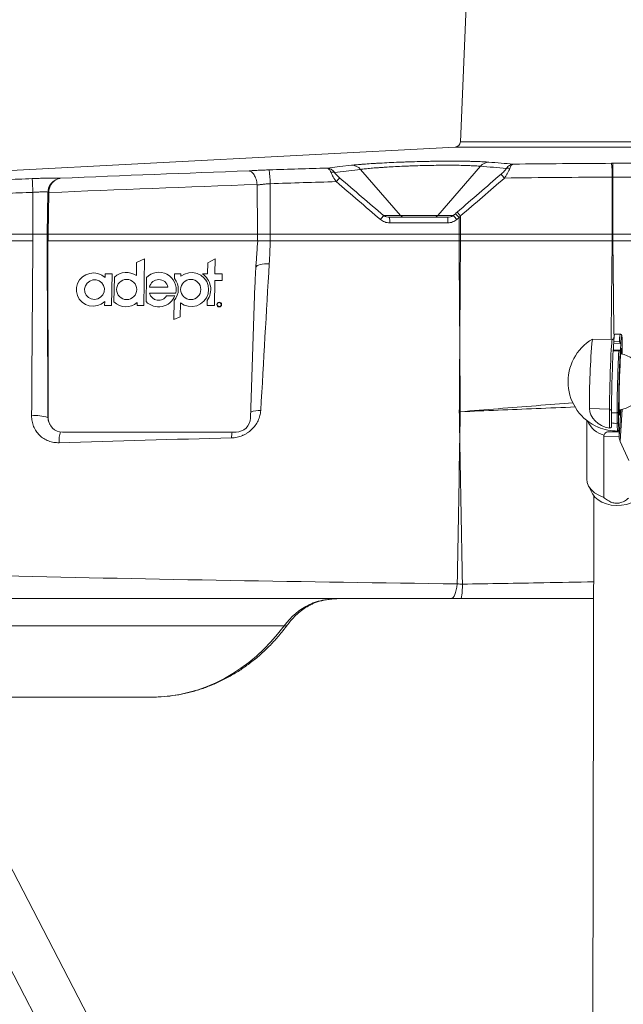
# Model space of a CAD drawing. Header units: millimetres. Extents: x 127 to 4201, y 49 to 2729.
# Tile 13 of 44: x 548 to 762, y 1923 to 2273. Entities that reach past the tile are written whole.
import ezdxf

# ---------------------------------------------------------------- set-up
doc = ezdxf.new("R2010")
doc.units = ezdxf.units.MM
doc.header["$LTSCALE"] = 10

msp = doc.modelspace()

# ---------------------------------------------------------------- linework, layer by layer
at = {"color": 7, "linetype": 'Continuous', "lineweight": 15}
for p, q in [((709.260241, 2343.928171), (704.269097, 2229.612252)), ((702.375673, 2227.702236), (485.598192, 2216.341412)), ((711.411834, 2220.918572), (696.225673, 2203.383101)), ((668.864385, 2219.805619), (659.595848, 2218.739962)), ((668.864385, 2219.805619), (683.086709, 2203.383101)), ((758.135208, 2217.047227), (758.148175, 2196.797309)), ((758.426298, 2217.048561), (758.426298, 2196.797309)), ((636.761696, 2214.731445), (636.769832, 2196.797309)), ((552.560434, 2211.619852), (552.563265, 2196.797309)), ((557.924942, 2211.703619), (557.665662, 2196.797309)), ((558.177785, 2211.556574), (557.942823, 2196.797309)), ((677.050666, 2203.383101), (683.086709, 2203.383101)), ((683.086709, 2203.383101), (696.225673, 2203.383101)), ((696.225673, 2203.383101), (701.732077, 2203.383101)), ((701.732077, 2203.383101), (702.512034, 2204.078568)), ((703.808271, 2202.699264), (703.808271, 2202.69925)), ((703.808271, 2202.69925), (703.811952, 2196.797309)), ((704.326235, 2203.262431), (704.32321, 2196.797309)), ((552.563265, 2196.797309), (552.563265, 2194.416059)), ((557.665662, 2196.797309), (557.665662, 2194.416059)), ((557.665662, 2196.797309), (557.942823, 2196.797309)), ((557.942823, 2196.797309), (557.942823, 2194.416059)), ((557.942823, 2196.797309), (632.333264, 2196.797309)), ((632.333264, 2196.797309), (632.333264, 2194.416059)), ((636.769832, 2196.797309), (636.769832, 2194.416059)), ((703.811952, 2196.797309), (703.811952, 2194.416059)), ((703.811952, 2196.797309), (704.32321, 2196.797309)), ((704.32321, 2196.797309), (704.32321, 2194.416059)), ((758.148175, 2196.797309), (758.148175, 2194.416059)), ((758.148175, 2196.797309), (758.426298, 2196.797309)), ((758.426298, 2196.797309), (839.354866, 2196.797309)), ((758.426298, 2196.797309), (758.426298, 2194.416059)), ((557.596103, 2194.416059), (557.879136, 2194.416059)), ((557.879136, 2194.416059), (558.0232, 2131.475871)), ((632.380188, 2194.416059), (557.879136, 2194.416059)), ((839.354866, 2194.416059), (758.426298, 2194.416059)), ((589.293466, 2182.09902), (589.365572, 2186.791671)), ((589.365572, 2186.791671), (592.211292, 2188.008955)), ((592.211292, 2188.008955), (591.956571, 2171.433872)), ((614.545301, 2182.763232), (614.604548, 2186.618267)), ((614.604548, 2186.618267), (617.259861, 2188.008955)), ((617.259861, 2188.008955), (617.179245, 2182.763232)), ((578.17188, 2181.392809), (578.192935, 2182.763232)), ((578.192935, 2182.763232), (580.655501, 2182.763232)), ((580.655501, 2182.763232), (580.481381, 2171.433872)), ((602.851764, 2181.004299), (602.878795, 2182.763232)), ((602.878795, 2182.763232), (605.108902, 2182.763232)), ((605.108902, 2182.763232), (605.094925, 2181.853874)), ((612.704278, 2182.763232), (614.545301, 2182.763232)), ((617.179245, 2182.763232), (619.71742, 2182.763232)), ((619.71742, 2182.763232), (619.679899, 2180.321706)), ((581.33635, 2172.734482), (581.471339, 2181.518806)), ((592.707158, 2172.868049), (592.838049, 2181.385232)), ((617.141724, 2180.321706), (617.00514, 2171.433872)), ((619.679899, 2180.321706), (617.141724, 2180.321706)), ((629.823879, 2131.475871), (631.383211, 2178.692779)), ((600.511313, 2178.002482), (593.960628, 2178.002482)), ((603.257806, 2175.839497), (593.99283, 2175.839497)), ((600.023121, 2174.914015), (602.963418, 2174.914015)), ((578.01883, 2171.433872), (578.040749, 2172.860479)), ((580.481381, 2171.433872), (578.01883, 2171.433872)), ((589.557007, 2171.433872), (589.573101, 2172.481267)), ((591.956571, 2171.433872), (589.557007, 2171.433872)), ((602.62847, 2166.474106), (602.732584, 2173.248982)), ((604.949624, 2172.399407), (604.874149, 2167.48772)), ((614.371196, 2171.433872), (614.399523, 2173.276966)), ((617.00514, 2171.433872), (614.371196, 2171.433872)), ((604.874149, 2167.48772), (602.62847, 2166.474106)), ((761.048005, 2161.26092), (759.057656, 2161.316069)), ((758.20255, 2159.338994), (751.132496, 2159.534892)), ((758.818228, 2159.921994), (758.195751, 2159.332557)), ((761.145376, 2157.997152), (758.686238, 2158.065291)), ((758.713604, 2158.674544), (760.703955, 2158.619394)), ((760.500029, 2155.328581), (758.509677, 2155.38373)), ((760.960509, 2155.584386), (758.534421, 2155.651608)), ((761.752714, 2154.196897), (761.754308, 2155.13414)), ((761.753887, 2155.120941), (761.754308, 2155.13414)), ((750.115477, 2134.902276), (757.19215, 2134.706195)), ((757.180516, 2127.861217), (757.19215, 2134.706195)), ((757.903893, 2133.371504), (757.897895, 2129.842224)), ((757.903893, 2133.371504), (759.894245, 2133.316355)), ((759.887986, 2129.633835), (759.894245, 2133.316355)), ((760.422487, 2133.63572), (760.416322, 2130.008506)), ((557.919577, 2131.685546), (558.0232, 2131.475871)), ((558.432594, 2129.505582), (558.532402, 2129.303666)), ((749.191214, 2130.605487), (749.15576, 2109.744054)), ((759.903104, 2129.634181), (759.887986, 2129.633835)), ((563.027189, 2126.541007), (624.668211, 2126.541007)), ((753.218707, 2128.223166), (752.847981, 2128.38633)), ((755.16798, 2103.346831), (755.204954, 2125.101361)), ((755.204954, 2125.101361), (760.663305, 2124.95012)), ((760.663041, 2124.793772), (760.663305, 2124.95012)), ((764.076949, 2116.385359), (761.006062, 2123.225527)), ((749.712442, 2107.480843), (751.145527, 2104.65366)), ((751.622152, 2103.88912), (750.698172, 1560.240416)), ((641.685039, 2057.673795), (511.793331, 2057.673795)), ((465.555803, 2032.416059), (594.678879, 2032.416059)), ((494.538829, 2032.416059), (737.926402, 1563.041476)), ((750.722882, 1574.78079), (513.422564, 2032.416059))]:
    msp.add_line(p, q, dxfattribs=at)
at = {"color": 8, "linetype": 'Continuous', "lineweight": 15}
for p, q in [((823.343731, 2227.702236), (702.375673, 2227.702236)), ((704.269097, 2229.612252), (821.531794, 2229.612252)), ((761.752315, 2154.196983), (761.753887, 2155.120941)), ((757.19215, 2134.706195), (757.906627, 2134.1963)), ((760.663041, 2124.793772), (761.267461, 2134.547513)), ((761.712798, 2134.630328), (761.006062, 2123.225527))]:
    msp.add_line(p, q, dxfattribs=at)
at = {"color": 7, "linetype": 'Continuous', "lineweight": 15, "flags": 128}
for points in [[(656.967328, 2220.263256), (661.50111, 2220.784729), (665.662915, 2221.263235)], [(758.426298, 2217.048561), (758.424651, 2217.979519), (758.423061, 2218.874743), (758.421585, 2219.702808), (758.420274, 2220.434634), (758.419175, 2221.044553), (758.418326, 2221.511139), (758.41776, 2221.818028), (758.417488, 2221.954441)], [(703.808271, 2202.699264), (703.808226, 2202.699227), (703.028091, 2202.00379)], [(636.44825, 2186.315713), (635.579184, 2186.316712), (634.743244, 2186.267776), (633.966134, 2186.170412), (633.271799, 2186.027614), (632.681594, 2185.843779), (632.213712, 2185.624568), (631.882519, 2185.376732), (631.698251, 2185.107892)], [(578.040749, 2172.860479), (576.853753, 2171.99563), (575.493932, 2171.43899), (574.042991, 2171.223981), (572.588072, 2171.363531), (571.216569, 2171.849249), (570.010856, 2172.651967), (569.043384, 2173.723465), (568.372235, 2174.999377), (568.037734, 2176.403066), (568.059966, 2177.850215), (568.437607, 2179.253912), (569.147975, 2180.529823), (570.148394, 2181.601314), (571.378768, 2182.404032), (572.765202, 2182.88975), (574.224413, 2183.0293), (575.668753, 2182.814298), (577.011452, 2182.25765), (578.17188, 2181.392809)], [(605.094925, 2181.853874), (606.403903, 2182.635603), (607.862637, 2183.076953), (609.380961, 2183.150655), (610.865087, 2182.85214), (612.223313, 2182.199871), (613.371715, 2181.234142), (614.239321, 2180.014623), (614.772559, 2178.616663), (614.938453, 2177.126644), (614.726753, 2175.636617), (614.150554, 2174.238658), (613.245458, 2173.019139), (612.067387, 2172.05341), (610.689104, 2171.401141), (609.195814, 2171.102634), (607.67974, 2171.176327), (606.234581, 2171.617677), (604.949624, 2172.399407)], [(574.450374, 2173.642507), (573.305727, 2173.814101), (572.285131, 2174.344657), (571.499169, 2175.176686), (571.033016, 2176.220028), (570.937172, 2177.361606), (571.222053, 2178.477725), (571.856767, 2179.447433), (572.772548, 2180.165654), (573.870138, 2180.554544), (575.03061, 2180.571964), (576.1282, 2180.216035), (577.043966, 2179.525321), (577.678681, 2178.574672), (577.963561, 2177.467106), (577.867732, 2176.322652), (577.401579, 2175.265318), (576.615617, 2174.409686), (575.595007, 2173.848478), (574.450374, 2173.642507)], [(757.19215, 2134.706195), (757.202577, 2136.580791), (757.227649, 2138.649635), (757.266745, 2140.861781), (757.3189, 2143.162766), (757.382833, 2145.495923), (757.456966, 2147.803808), (757.539478, 2150.029594), (757.628333, 2152.118469), (757.721346, 2154.019004), (757.816226, 2155.684398), (757.910636, 2157.073645), (758.002252, 2158.152537), (758.08882, 2158.894507), (758.168206, 2159.281285), (758.195751, 2159.332557)], [(761.560135, 2154.236088), (761.548468, 2154.791987), (761.515201, 2155.63442), (761.468962, 2156.134842), (761.411153, 2156.27805), (761.343532, 2156.059688), (761.268151, 2155.486396), (761.187304, 2154.575592), (761.103444, 2153.354945), (761.019119, 2151.86155), (760.936894, 2150.140783), (760.859266, 2148.244927), (760.788594, 2146.231586), (760.727022, 2144.161934), (760.676425, 2142.098857), (760.638342, 2140.105041), (760.613926, 2138.241066), (760.60392, 2136.563569), (760.608629, 2135.123519), (760.627907, 2133.964673), (760.66117, 2133.122239), (760.707409, 2132.621817), (760.765218, 2132.478611), (760.832839, 2132.696971), (760.90822, 2133.270264), (760.98907, 2134.181069), (761.013546, 2134.509562)], [(750.115477, 2134.902276), (750.241481, 2133.735245), (750.620001, 2132.59306), (751.240679, 2131.506983), (752.086524, 2130.506739), (753.134389, 2129.619699), (754.355595, 2128.870144), (755.716723, 2128.278587), (757.180516, 2127.861217)], [(749.15576, 2109.744054), (749.278967, 2108.664409), (749.785573, 2107.34139), (750.666041, 2106.105516), (751.888186, 2105.00196), (753.407341, 2104.071056), (755.16798, 2103.346831)], [(751.145527, 2104.65366), (751.239431, 2104.477388), (752.036334, 2103.393377), (753.139612, 2102.432017), (754.506864, 2101.630253), (756.085553, 2101.018897), (757.815008, 2100.621442), (759.62877, 2100.453163), (761.457131, 2100.520525), (763.229833, 2100.820941), (764.878747, 2101.342867), (766.340513, 2102.066243), (767.558951, 2102.963272), (768.487242, 2103.999482), (768.865351, 2104.623544)], [(703.189731, 2072.628846), (703.026586, 2071.511073), (702.823341, 2070.49212), (702.584081, 2069.592519), (702.31364, 2068.830388), (702.017449, 2068.221079), (701.701493, 2067.776876), (701.372125, 2067.506721), (701.035992, 2067.416063)]]:
    msp.add_lwpolyline(points, dxfattribs=at)
at = {"color": 8, "linetype": 'Continuous', "lineweight": 15, "flags": 128}
for points in [[(758.426298, 2194.416059), (758.533694, 2184.715738), (758.777056, 2162.67707), (758.807354, 2159.911698)], [(761.753887, 2155.120941), (761.749782, 2156.811895), (761.73142, 2158.234863), (761.699193, 2159.359174), (761.653796, 2160.160595), (761.596211, 2160.621857), (761.527673, 2160.733016), (761.449665, 2160.491673), (761.385151, 2160.076061)], [(651.643888, 2065.482462), (651.529506, 2065.430751), (650.744021, 2065.286992)]]:
    msp.add_lwpolyline(points, dxfattribs=at)
at = {"color": 7, "linetype": 'Continuous', "lineweight": 15}
for centre, radius in [((585.84395, 2177.159776), 3.57426), ((608.594133, 2177.15988), 3.585914), ((618.690726, 2171.809395), 0.827082), ((618.691951, 2171.808361), 0.718796)]:
    msp.add_circle(centre, radius, dxfattribs=at)
for centre, radius, start, end in [((702.271, 2229.699493), 2, 273, 357.5), ((665.622205, 2216.929201), 4.334225, 41.57899578, 89.46182677), ((714.635245, 2218.103181), 4.279813, 93.23172104, 138.86540001), ((721.175679, 2218.308099), 1.94228, 70.89765316, 106.96601161), ((720.578176, 2218.02691), 37.569807, 358.50576651, 5.9986043), ((585.918449, 2214.240538), 50.845616, 0.55319139, 6.09288836), ((659.089376, 2216.855157), 1.951667, 74.95916984, 111.41871915), ((596.619915, 2270.372326), 84.040817, 319.18573245, 320.41689989), ((614.584132, 2125.360603), 139.44457, 40.93619001, 41.69073196), ((438.412217, 2208.127075), 114.201642, 1.75262444, 4.21747719), ((562.938455, 2211.603878), 5.014505, 115.7021156, 178.86027993), ((621.103911, 2249.295166), 72.373732, 319.19907086, 320.62637694), ((664.07269, 2201.317325), 15.141454, 358.16401575, 5.60928412), ((684.33638, 2204.422651), 1.625528, 219.75567314, 269.12126387), ((694.975991, 2204.422675), 1.625552, 270.87885809, 320.24393355), ((685.92048, 2201.317255), 13.92631, 358.00404407, 6.10079761), ((683.900532, 2185.329885), 25.374842, 41.07936269, 45.35392751), ((585.740131, 2176.986209), 6.226317, 55.20122426, 133.28318042), ((597.269418, 2177.149641), 6.130029, 347.65922779, 136.29403268), ((608.996547, 2177.206034), 6.680548, 323.97519281, 56.28901178), ((597.235971, 2177.355918), 3.338549, 11.16681592, 168.83318408), ((598.019164, 2177.199989), 6.150349, 320.02870082, 38.21045707), ((597.161887, 2177.266737), 6.260437, 224.63733142, 337.92574579), ((597.19625, 2176.603525), 3.293272, 193.41465613, 329.13489689), ((585.597087, 2177.238708), 6.200156, 226.59125466, 309.8870636), ((767.497727, 2158.873599), 8.786378, 163.860101, 181.29814854), ((760.073028, 2144.406458), 17.575, 120.60957935, 247.04525181), ((981.084767, 2137.703434), 230.986276, 174.57664661, 180.69483991), ((699.796853, 2159.63865), 58.910399, 356.71299022, 358.46958149), ((773.966416, 2157.684188), 15.28493, 176.28503369, 178.57128013), ((743.542911, 2157.743304), 17.633504, 352.9127847, 359.99516732), ((800.338991, 2155.416231), 39.231565, 173.17844246, 176.60160448), ((1240.346681, 2131.108954), 482.448094, 177.11589753, 179.73129748), ((759.803248, 2155.399328), 1.293665, 168.75454043, 180.6908124), ((753.71399, 2156.423862), 4.899057, 350.92476467, 358.0933477), ((1242.51634, 2131.048871), 482.627422, 177.11638351, 179.7308115), ((1220.777288, 2131.613369), 460.359243, 177.01732698, 179.74829971), ((759.662368, 2144.417836), 9.99998, 25.58190187, 81.45357001), ((759.662368, 2144.417836), 9.99998, 275.37211021, 334.41809813), ((703.0588, 2153.866914), 20.154104, 272.4101351, 273.33164313), ((702.667704, 2153.768615), 20.088979, 273.5351148, 274.46055309), ((759.977045, 2133.77595), 0.466994, 259.78722453, 342.52550787), ((553.667595, 2119.047954), 13.333719, 71.40422153, 96.73688149), ((562.985787, 2131.503498), 4.962663, 180.31896162, 270.4780087), ((624.682633, 2131.686547), 5.14556, 269.83940903, 357.65346988), ((759.55874, 2136.096336), 6.470883, 255.12777358, 272.91653593), ((817.746371, 2130.764566), 59.855583, 180.8829319, 182.39180394), ((777.529536, 2129.311474), 17.629386, 178.95113943, 187.8738255), ((777.234865, 2129.706711), 16.821251, 178.97198545, 187.92157656), ((756.000972, 2130.999073), 3.352233, 290.60161462, 305.40159265), ((760.065952, 2127.404829), 0.508441, 270.04559355, 358.15364111), ((736.860599, 2125.22478), 23.804291, 359.33889123, 2.79387772), ((764.468574, 2124.804516), 3.805549, 180.16177102, 204.51413454), ((682.141532, 2071.597645), 22.853068, 349.45679838, 2.31822314)]:
    msp.add_arc(centre, radius, start, end, dxfattribs=at)
at = {"color": 8, "linetype": 'Continuous', "lineweight": 15}
for centre, radius, start, end in [((769.46909, 2158.820263), 8.767436, 163.83666204, 181.3128061), ((633.115363, 2125.237735), 8.994174, 87.94972476, 110.9790435), ((757.149635, 2133.623059), 8.362008, 202.47927355, 257.00440097), ((572.755036, 2123.25622), 10.918967, 162.24940686, 182.64344926), ((640.614089, 2123.91681), 17.554478, 171.40269843, 178.26613371), ((759.917558, 2144.462566), 17.566807, 247.58355537, 270.48532724), ((641.961464, 2058.938937), 1.294989, 257.67497749, 318.47942163)]:
    msp.add_arc(centre, radius, start, end, dxfattribs=at)
at = {"color": 7, "linetype": 'Continuous', "lineweight": 15}
for centre, major_axis, ratio, start_param, end_param in [((703.033861, 2199.437437), (9.852782, 9.853215), 0.2679138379, 1.2971433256, 1.3601992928), ((659.265979, 2040.416062), (2.490239, 26.914104), 0.8641639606, 0.4795702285, 0.9571583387), ((595.743957, 2102.416062), (4.242728, 69.903679), 0.8652263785, 3.1940584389, 4.0714293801)]:
    msp.add_ellipse(centre, major_axis=major_axis, ratio=ratio, start_param=start_param, end_param=end_param, dxfattribs=at)
for points in [[(636.476839, 2219.637328), (643.306967, 2219.856756), (650.137104, 2220.06604), (656.967325, 2220.263258)], [(720.608914, 2220.16585), (717.551608, 2220.426031), (714.486684, 2220.677787), (711.411838, 2220.918572)], [(714.393974, 2222.376186), (717.283168, 2222.150466), (720.163475, 2221.915075), (723.036762, 2221.672131)], [(723.036762, 2221.672131), (734.674502, 2221.812615), (746.31163, 2221.908579), (757.942268, 2221.953115)], [(757.942268, 2221.953115), (758.100595, 2221.953721), (758.259055, 2221.954164), (758.417489, 2221.954444)], [(758.417489, 2221.954444), (777.666176, 2221.988379), (796.914588, 2221.848439), (816.161059, 2221.55587)], [(562.357453, 2216.664935), (584.656212, 2217.59964), (606.957298, 2218.483785), (629.262091, 2219.273577)], [(661.390272, 2216.821796), (666.608957, 2212.340431), (671.829109, 2207.860889), (677.05067, 2203.383098)], [(703.154993, 2204.641745), (708.354682, 2209.114258), (713.540666, 2213.603238), (718.713775, 2218.106522)], [(719.926101, 2216.727213), (714.739578, 2212.223604), (709.539796, 2207.734541), (704.326233, 2203.262443)], [(758.135211, 2217.047229), (745.404776, 2216.998652), (732.664914, 2216.888821), (719.926101, 2216.727213)], [(758.426297, 2217.048558), (758.329251, 2217.048279), (758.232188, 2217.047835), (758.135209, 2217.047229)], [(819.699831, 2216.593219), (799.276648, 2216.923741), (778.852205, 2217.084623), (758.426297, 2217.048558)], [(632.123414, 2214.447684), (607.471043, 2213.581493), (582.823133, 2212.598263), (558.177789, 2211.556571)], [(632.133082, 2214.203871), (632.132161, 2214.285198), (632.128942, 2214.366535), (632.123414, 2214.447684)], [(660.224724, 2215.442487), (652.403649, 2215.220686), (644.582669, 2214.982698), (636.761698, 2214.731442)], [(675.889706, 2202.003789), (670.66663, 2206.481595), (665.44495, 2210.961137), (660.224724, 2215.442487)], [(558.178551, 2211.605699), (558.094018, 2211.63852), (558.009482, 2211.67116), (557.924942, 2211.703617)], [(558.177789, 2211.556571), (558.17805, 2211.572949), (558.178304, 2211.589325), (558.178551, 2211.605699)], [(679.141642, 2202.797312), (686.017402, 2202.797312), (692.892821, 2202.797312), (699.767918, 2202.797312)], [(704.326233, 2203.26243), (704.151798, 2203.076221), (703.979176, 2202.888466), (703.808269, 2202.699246)], [(699.838341, 2200.832216), (692.961337, 2200.832216), (686.08401, 2200.832216), (679.206369, 2200.832216)], [(636.769834, 2196.797312), (659.120428, 2196.797312), (681.467923, 2196.797312), (703.811954, 2196.797312)], [(552.103416, 2132.289609), (552.249377, 2153.00408), (552.406029, 2173.713047), (552.564013, 2194.416062)], [(557.596101, 2194.416062), (557.702126, 2173.508847), (557.809986, 2152.59861), (557.91957, 2131.685546)], [(636.771648, 2194.416062), (636.714822, 2191.71536), (636.605943, 2189.015539), (636.448248, 2186.315711)], [(758.426297, 2194.416062), (758.334429, 2194.416062), (758.242545, 2194.416062), (758.150738, 2194.416062)], [(636.448248, 2186.315711), (635.436173, 2168.988512), (634.431437, 2151.625267), (633.437136, 2134.22615)], [(703.906396, 2133.717861), (703.906322, 2133.722117), (703.9063, 2133.726377), (703.906328, 2133.73064)], [(704.230062, 2133.746873), (704.230018, 2133.74474), (704.230023, 2133.742609), (704.230079, 2133.740483)], [(623.067648, 2124.447958), (602.633327, 2123.930326), (582.223124, 2123.367697), (561.847685, 2122.752632)], [(703.189729, 2072.628845), (703.478453, 2089.861012), (703.772467, 2107.082261), (704.068576, 2124.291957)], [(704.068576, 2124.291957), (704.365508, 2107.04992), (704.669801, 2089.793599), (704.975894, 2072.522042)], [(703.189729, 2072.628845), (703.7693, 2072.568012), (704.364292, 2072.53178), (704.975894, 2072.522042)], [(704.608777, 2067.416062), (703.396872, 2067.416062), (702.206074, 2067.416062), (701.035988, 2067.416062)]]:
    msp.add_open_spline(points, degree=3, dxfattribs=at)
for points, knots in [([(658.376657, 2218.672034), (658.278457, 2218.918421), (658.174, 2219.136124), (657.953529, 2219.518532), (657.836549, 2219.684208), (657.595346, 2219.955358), (657.471746, 2220.060578), (657.283215, 2220.17221), (657.220118, 2220.201534), (657.093613, 2220.244363), (657.029491, 2220.257881), (656.967325, 2220.263258)], [0, 0, 0, 0, 0.25, 0.25, 0.5, 0.5, 0.75, 0.75, 0.875, 0.875, 1, 1, 1, 1]), ([(659.595854, 2218.739963), (659.416029, 2218.981807), (659.223665, 2219.194618), (658.815765, 2219.56659), (658.598425, 2219.726678), (658.148546, 2219.986203), (657.917181, 2220.085418), (657.563061, 2220.187818), (657.444344, 2220.214041), (657.205929, 2220.250629), (657.084876, 2220.260971), (656.967325, 2220.263258)], [0, 0, 0, 0, 0.25, 0.25, 0.5, 0.5, 0.75, 0.75, 0.875, 0.875, 1, 1, 1, 1]), ([(665.662911, 2221.263236), (666.234602, 2221.328953), (666.878792, 2221.394649), (667.952615, 2221.493173), (668.32953, 2221.526091), (669.115133, 2221.591522), (669.522539, 2221.623937), (670.787518, 2221.720283), (671.687662, 2221.783324), (673.122548, 2221.876008), (673.615003, 2221.906588), (674.628731, 2221.967083), (675.151874, 2221.9971), (676.751785, 2222.085304), (677.852541, 2222.141343), (680.120203, 2222.247789), (681.287112, 2222.298197), (683.088287, 2222.36924), (683.699552, 2222.39224), (684.926255, 2222.436144), (685.541163, 2222.45704), (687.390456, 2222.516567), (688.629392, 2222.55205), (690.496896, 2222.598741), (691.120919, 2222.613213), (692.372071, 2222.639892), (693.001548, 2222.652136), (694.870194, 2222.684899), (696.093227, 2222.70158), (698.495116, 2222.724728), (699.67397, 2222.731197), (701.408203, 2222.732973), (701.982264, 2222.732227), (703.102249, 2222.728083), (703.649886, 2222.724697), (705.256505, 2222.710688), (706.279363, 2222.696232), (707.741354, 2222.666995), (708.216595, 2222.655987), (709.142391, 2222.631424), (709.593787, 2222.617828), (710.891068, 2222.573835), (711.686761, 2222.540105), (713.142922, 2222.46435), (713.803397, 2222.422325), (714.393974, 2222.376186)], [0, 0, 0, 0, 0.0625, 0.0625, 0.09375, 0.09375, 0.125, 0.125, 0.1875, 0.1875, 0.21875, 0.21875, 0.25, 0.25, 0.3125, 0.3125, 0.375, 0.375, 0.40625, 0.40625, 0.4375, 0.4375, 0.5, 0.5, 0.53125, 0.53125, 0.5625, 0.5625, 0.625, 0.625, 0.6875, 0.6875, 0.71875, 0.71875, 0.75, 0.75, 0.8125, 0.8125, 0.84375, 0.84375, 0.875, 0.875, 0.9375, 0.9375, 1, 1, 1, 1]), ([(711.411838, 2220.918572), (710.900444, 2220.964694), (710.327244, 2221.006693), (709.061191, 2221.082399), (708.368333, 2221.116108), (707.237108, 2221.160084), (706.843206, 2221.173678), (706.034978, 2221.19824), (705.619926, 2221.209247), (704.342632, 2221.238489), (703.448395, 2221.252957), (702.042915, 2221.267002), (701.563698, 2221.270404), (700.583344, 2221.274583), (700.080625, 2221.275351), (698.561805, 2221.273644), (696.496802, 2221.260819), (694.354207, 2221.227614), (692.717334, 2221.194976), (692.165774, 2221.182772), (691.069711, 2221.156176), (690.523147, 2221.141748), (688.887766, 2221.095192), (687.803238, 2221.059807), (686.185033, 2221.000423), (685.647068, 2220.979574), (684.574069, 2220.935762), (684.039281, 2220.912797), (682.464106, 2220.841858), (681.444318, 2220.791516), (679.463861, 2220.685175), (678.503191, 2220.629176), (677.107905, 2220.540993), (676.651624, 2220.510963), (675.767991, 2220.450437), (675.338943, 2220.419836), (674.089416, 2220.327069), (673.306385, 2220.263946), (672.207264, 2220.167425), (671.853503, 2220.134944), (671.171825, 2220.069361), (670.844945, 2220.03635), (669.914541, 2219.937532), (669.357493, 2219.871605), (668.864382, 2219.805622)], [0, 0, 0, 0, 0.0625, 0.0625, 0.125, 0.125, 0.15625, 0.15625, 0.1875, 0.1875, 0.25, 0.25, 0.28125, 0.28125, 0.3125, 0.3125, 0.375, 0.4375, 0.4375, 0.46875, 0.46875, 0.5, 0.5, 0.5625, 0.5625, 0.59375, 0.59375, 0.625, 0.625, 0.6875, 0.6875, 0.75, 0.75, 0.78125, 0.78125, 0.8125, 0.8125, 0.875, 0.875, 0.90625, 0.90625, 0.9375, 0.9375, 1, 1, 1, 1]), ([(718.713775, 2218.106522), (719.090161, 2218.434173), (719.448679, 2218.77126), (719.945723, 2219.298401), (720.101117, 2219.474356), (720.382668, 2219.824682), (720.509132, 2219.999701), (720.608914, 2220.16585)], [0, 0, 0, 0, 0.5, 0.5, 0.75, 0.75, 1, 1, 1, 1]), ([(719.926101, 2216.727213), (720.128049, 2217.019854), (720.321592, 2217.313009), (720.690655, 2217.900434), (720.866647, 2218.195478), (721.19543, 2218.783667), (721.344577, 2219.070205), (721.608222, 2219.626103), (721.722088, 2219.894677), (721.811304, 2220.143432)], [0, 0, 0, 0, 0.25, 0.25, 0.5, 0.5, 0.75, 0.75, 1, 1, 1, 1]), ([(720.608914, 2220.16585), (720.774143, 2220.395074), (720.950956, 2220.598168), (721.326107, 2220.955773), (721.525964, 2221.111121), (721.940383, 2221.367129), (722.154074, 2221.467636), (722.482129, 2221.576555), (722.592326, 2221.605728), (722.814048, 2221.649756), (722.926735, 2221.664655), (723.036762, 2221.672131)], [0, 0, 0, 0, 0.25, 0.25, 0.5, 0.5, 0.75, 0.75, 0.875, 0.875, 1, 1, 1, 1]), ([(721.811304, 2220.143432), (721.894065, 2220.374185), (721.982861, 2220.578913), (722.171637, 2220.939984), (722.272384, 2221.097177), (722.4816, 2221.357014), (722.589628, 2221.459497), (722.755667, 2221.571444), (722.811473, 2221.601634), (722.923821, 2221.647706), (722.98095, 2221.663643), (723.036762, 2221.672131)], [0, 0, 0, 0, 0.25, 0.25, 0.5, 0.5, 0.75, 0.75, 0.875, 0.875, 1, 1, 1, 1]), ([(552.304611, 2216.525739), (552.872147, 2216.54886), (553.438881, 2216.570337), (554.557523, 2216.609491), (555.102789, 2216.626947), (556.166108, 2216.657705), (556.685422, 2216.671035), (557.690517, 2216.693228), (558.164888, 2216.701841), (559.059372, 2216.71426), (559.47949, 2216.718066), (560.263456, 2216.72068), (560.617489, 2216.719459), (561.249613, 2216.712157), (561.528214, 2216.706077), (561.888218, 2216.693217), (561.997911, 2216.688315), (562.194205, 2216.677445), (562.281299, 2216.671461), (562.357453, 2216.664935)], [0, 0, 0, 0, 0.125, 0.125, 0.25, 0.25, 0.375, 0.375, 0.5, 0.5, 0.625, 0.625, 0.75, 0.75, 0.875, 0.875, 0.9375, 0.9375, 1, 1, 1, 1]), ([(560.763698, 2216.12225), (561.037226, 2216.275869), (561.306393, 2216.399105), (561.704885, 2216.536381), (561.836848, 2216.574158), (562.099342, 2216.632755), (562.229905, 2216.653471), (562.357453, 2216.664935)], [0, 0, 0, 0, 0.5, 0.5, 0.75, 0.75, 1, 1, 1, 1]), ([(629.262091, 2219.273577), (629.495109, 2219.291386), (629.739594, 2219.309055), (630.251634, 2219.34411), (630.518628, 2219.361454), (631.342325, 2219.412302), (631.925045, 2219.444876), (632.850372, 2219.491662), (633.169207, 2219.506992), (633.812826, 2219.536364), (634.137968, 2219.550441), (635.123269, 2219.59085), (635.793268, 2219.615367), (636.476839, 2219.637328)], [0, 0, 0, 0, 0.125, 0.125, 0.25, 0.25, 0.5, 0.5, 0.625, 0.625, 0.75, 0.75, 1, 1, 1, 1]), ([(632.123414, 2214.447684), (632.100691, 2214.781272), (632.057012, 2215.106264), (631.932315, 2215.740491), (631.850039, 2216.052814), (631.658181, 2216.638067), (631.548616, 2216.913139), (631.306249, 2217.430313), (631.174909, 2217.668723), (630.901325, 2218.097978), (630.75722, 2218.29174), (630.462119, 2218.630009), (630.312985, 2218.772781), (630.012333, 2219.007733), (629.859684, 2219.100283), (629.633279, 2219.196911), (629.55832, 2219.22213), (629.409369, 2219.258512), (629.334418, 2219.269713), (629.262091, 2219.273577)], [0, 0, 0, 0, 0.125, 0.125, 0.25, 0.25, 0.375, 0.375, 0.5, 0.5, 0.625, 0.625, 0.75, 0.75, 0.875, 0.875, 0.9375, 0.9375, 1, 1, 1, 1]), ([(660.224724, 2215.442487), (659.83829, 2215.993111), (659.481359, 2216.54534), (659.000594, 2217.376668), (658.852543, 2217.649531), (658.588935, 2218.176084), (658.472137, 2218.432471), (658.376657, 2218.672034)], [0, 0, 0, 0, 0.5, 0.5, 0.75, 0.75, 1, 1, 1, 1]), ([(659.595854, 2218.739963), (659.694928, 2218.582835), (659.816715, 2218.41872), (660.084697, 2218.091885), (660.2329, 2217.92663), (660.700641, 2217.437548), (661.037102, 2217.125068), (661.390272, 2216.821796)], [0, 0, 0, 0, 0.25, 0.25, 0.5, 0.5, 1, 1, 1, 1]), ([(541.78758, 2216.09359), (542.07257, 2216.105394), (545.578235, 2216.250585), (549.083919, 2216.393991), (552.304611, 2216.525739)], [0, 0, 0, 0, 0.0812940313, 1, 1, 1, 1]), ([(558.178551, 2211.605699), (558.182652, 2211.877373), (558.206631, 2212.142127), (558.289954, 2212.659326), (558.35022, 2212.914312), (558.500143, 2213.398451), (558.589108, 2213.627072), (558.791064, 2214.061243), (558.904666, 2214.267234), (559.266755, 2214.836832), (559.53949, 2215.160709), (560.131834, 2215.717527), (560.442113, 2215.941642), (560.763698, 2216.12225)], [0, 0, 0, 0, 0.125, 0.125, 0.25, 0.25, 0.375, 0.375, 0.5, 0.5, 0.75, 0.75, 1, 1, 1, 1]), ([(636.761698, 2214.731442), (636.640613, 2214.72381), (636.51688, 2214.715586), (636.274722, 2214.698678), (636.154525, 2214.689882), (635.796551, 2214.662574), (635.561388, 2214.643139), (635.097883, 2214.60246), (634.869212, 2214.580767), (634.432824, 2214.536402), (634.223274, 2214.513678), (633.821011, 2214.467222), (633.627188, 2214.443368), (633.262203, 2214.395199), (633.092316, 2214.37109), (632.776468, 2214.32304), (632.630587, 2214.29891), (632.362681, 2214.25117), (632.240755, 2214.227425), (632.133082, 2214.203871)], [0, 0, 0, 0, 0.0625, 0.0625, 0.125, 0.125, 0.25, 0.25, 0.375, 0.375, 0.5, 0.5, 0.625, 0.625, 0.75, 0.75, 0.875, 0.875, 1, 1, 1, 1]), ([(632.133082, 2214.203871), (632.165554, 2211.336175), (632.198267, 2208.46848), (632.231236, 2205.600788), (632.264973, 2202.666293), (632.298978, 2199.731801), (632.333267, 2196.797312)], [0.01359615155, 0.01359615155, 0.01359615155, 0.01359615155, 0.022200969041, 0.022200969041, 0.022200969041, 0.031006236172, 0.031006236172, 0.031006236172, 0.031006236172]), ([(552.560434, 2211.619852), (552.560414, 2211.619852), (549.334718, 2211.619853), (544.75258, 2211.278719), (540.166751, 2211.105134), (538.80395, 2211.053548)], [0, 0, 0, 0, 0.00000432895, 0.70282480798, 1, 1, 1, 1]), ([(557.924942, 2211.703619), (557.924942, 2211.703619), (557.924944, 2211.703618), (557.545549, 2211.816668), (556.552409, 2211.818624), (555.081144, 2211.790653), (553.672899, 2211.690892), (552.818187, 2211.652072), (552.560454, 2211.619855), (552.560434, 2211.619852)], [0, 0, 0, 0, 0.0000074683, 0.2276923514, 0.4544208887, 0.679263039, 0.9023660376, 0.9999924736, 1, 1, 1, 1]), ([(677.05067, 2203.383098), (677.206379, 2203.276897), (677.369659, 2203.189264), (677.707518, 2203.041718), (677.883329, 2202.981725), (678.415106, 2202.841031), (678.775716, 2202.797312), (679.141642, 2202.797312)], [0, 0, 0, 0, 0.25, 0.25, 0.5, 0.5, 1, 1, 1, 1]), ([(699.767918, 2202.797312), (700.114381, 2202.797312), (700.458426, 2202.842339), (700.959196, 2202.984808), (701.123519, 2203.045154), (701.437755, 2203.192208), (701.588817, 2203.279064), (701.732074, 2203.383098)], [0, 0, 0, 0, 0.5, 0.5, 0.75, 0.75, 1, 1, 1, 1]), ([(703.808265, 2202.699262), (703.537774, 2203.002856), (703.263331, 2203.303533), (702.803252, 2203.793099), (702.618658, 2203.980877), (702.512034, 2204.078566)], [0, 0, 0, 0, 0.5, 0.5, 1, 1, 1, 1]), ([(704.326237, 2203.262439), (704.070219, 2203.560246), (703.817891, 2203.855386), (703.403924, 2204.342891), (703.243103, 2204.534292), (703.154993, 2204.641745)], [0, 0, 0, 0, 0.5, 0.5, 1, 1, 1, 1]), ([(679.206369, 2200.832216), (678.602103, 2200.832216), (678.01588, 2200.927435), (677.164935, 2201.220061), (676.887157, 2201.343627), (676.36609, 2201.636473), (676.119757, 2201.806563), (675.889706, 2202.003789)], [0, 0, 0, 0, 0.5, 0.5, 0.75, 0.75, 1, 1, 1, 1]), ([(703.028093, 2202.003789), (702.810019, 2201.809397), (702.576046, 2201.640786), (702.079852, 2201.349372), (701.815211, 2201.225837), (701.269212, 2201.028799), (700.99034, 2200.955644), (700.421493, 2200.857276), (700.130004, 2200.832216), (699.838341, 2200.832216)], [0, 0, 0, 0, 0.25, 0.25, 0.5, 0.5, 0.75, 0.75, 1, 1, 1, 1]), ([(513.940946, 2196.797309), (521.150643, 2196.797309), (534.02502, 2196.797309), (546.898834, 2196.797309), (552.563265, 2196.797309)], [0, 0, 0, 0, 0.56000362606, 1, 1, 1, 1]), ([(552.563265, 2196.797309), (553.276866, 2196.797309), (554.702981, 2196.797309), (556.336047, 2196.797309), (557.36708, 2196.797309), (557.566124, 2196.797309), (557.665662, 2196.797309)], [0, 0, 0, 0, 0.2800476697, 0.5596693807, 0.779799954, 1, 1, 1, 1]), ([(632.333267, 2196.797312), (632.523136, 2196.797312), (632.769139, 2196.797312), (633.20883, 2196.797312), (633.370267, 2196.797312), (633.718268, 2196.797312), (633.905483, 2196.797312), (634.294674, 2196.797312), (634.497759, 2196.797312), (634.921412, 2196.797312), (635.143811, 2196.797312), (635.822933, 2196.797312), (636.289415, 2196.797312), (636.769834, 2196.797312)], [0.00726264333, 0.00726264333, 0.00726264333, 0.00726264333, 0.25, 0.25, 0.375, 0.375, 0.5, 0.5, 0.625, 0.625, 0.75, 0.75, 1, 1, 1, 1]), ([(704.323213, 2196.797312), (713.292899, 2196.797312), (722.264685, 2196.797312), (740.210005, 2196.797312), (749.181146, 2196.797312), (758.148177, 2196.797312)], [0, 0, 0, 0, 0.5, 0.5, 1, 1, 1, 1]), ([(552.564013, 2194.416062), (550.383439, 2194.416062), (546.036263, 2194.416062), (539.536348, 2194.416063), (533.078277, 2194.416063), (526.662042, 2194.416063), (520.287648, 2194.416062), (516.051984, 2194.416062), (513.941131, 2194.416062)], [0, 0, 0, 0, 0.1693792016, 0.3376729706, 0.5048816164, 0.6710054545, 0.8360448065, 1, 1, 1, 1]), ([(631.698251, 2185.107894), (631.810001, 2186.780168), (632.017417, 2189.884024), (632.26568, 2192.985553), (632.380186, 2194.416062)], [0, 0, 0, 0, 0.538772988, 1, 1, 1, 1]), ([(636.771648, 2194.416062), (636.701641, 2194.416072), (636.561291, 2194.416094), (636.350991, 2194.416221), (636.14075, 2194.416365), (635.931021, 2194.416505), (635.72223, 2194.416613), (635.514818, 2194.416673), (635.309229, 2194.416675), (635.105908, 2194.41662), (634.9053, 2194.416514), (634.707852, 2194.416374), (634.514007, 2194.416226), (634.324199, 2194.416098), (634.010539, 2194.416021), (633.586745, 2194.416184), (633.163628, 2194.416009), (632.838682, 2194.416144), (632.589411, 2194.416134), (632.451148, 2194.416086), (632.380186, 2194.416062)], [0, 0, 0, 0, 0.0373390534, 0.0748571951, 0.1125563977, 0.1504384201, 0.1885048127, 0.2267569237, 0.2651959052, 0.3038227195, 0.3426381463, 0.3816427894, 0.4208370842, 0.4602213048, 0.4997955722, 0.6217889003, 0.7498210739, 0.8286281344, 0.9120454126, 1, 1, 1, 1]), ([(703.814449, 2194.416062), (700.948301, 2194.416062), (695.236898, 2194.416063), (686.700689, 2194.416066), (678.226839, 2194.416069), (669.815316, 2194.41607), (661.466129, 2194.416069), (653.179269, 2194.416066), (644.954763, 2194.416063), (639.492395, 2194.416062), (636.771648, 2194.416062)], [0, 0, 0, 0, 0.1282713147, 0.2556076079, 0.3820090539, 0.5074758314, 0.632008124, 0.7556061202, 0.878270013, 1, 1, 1, 1]), ([(704.068576, 2157.877976), (704.068184, 2157.935086), (704.067791, 2157.992196), (704.067398, 2158.049305), (704.023616, 2164.412561), (703.979341, 2170.776433), (703.934946, 2177.140948), (703.894783, 2182.898791), (703.854524, 2188.657161), (703.814449, 2194.416062)], [-0.000190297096, -0.000190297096, -0.000190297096, -0.000190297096, 0, 0, 0, 0.021203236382, 0.021203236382, 0.021203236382, 0.040385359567, 0.040385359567, 0.040385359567, 0.040385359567]), ([(704.321345, 2194.416062), (704.273116, 2194.416062), (704.224873, 2194.416062), (704.176628, 2194.416062), (704.055896, 2194.416062), (703.935109, 2194.416062), (703.814449, 2194.416062)], [0, 0, 0, 0, 0.00014473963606, 0.00014473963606, 0.00014473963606, 0.00050702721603, 0.00050702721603, 0.00050702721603, 0.00050702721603]), ([(704.321345, 2194.416062), (704.281807, 2188.66215), (704.241843, 2182.907264), (704.201868, 2177.151384), (704.163495, 2171.6262), (704.125113, 2166.100101), (704.087088, 2160.573107), (704.081289, 2159.73023), (704.075499, 2158.887332), (704.069718, 2158.044414), (704.069337, 2157.988935), (704.068957, 2157.933456), (704.068576, 2157.877976)], [0.002221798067, 0.002221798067, 0.002221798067, 0.002221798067, 0.021397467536, 0.021397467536, 0.021397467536, 0.039804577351, 0.039804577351, 0.039804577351, 0.042611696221, 0.042611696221, 0.042611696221, 0.042796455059, 0.042796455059, 0.042796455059, 0.042796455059]), ([(758.150738, 2194.416062), (757.103618, 2194.416063), (755.015407, 2194.416067), (751.891692, 2194.416089), (748.785758, 2194.416118), (745.69757, 2194.41615), (742.627138, 2194.416181), (739.574459, 2194.416208), (736.539534, 2194.416229), (733.522363, 2194.416242), (730.522946, 2194.416247), (727.541283, 2194.416242), (724.577374, 2194.416229), (721.631218, 2194.416208), (718.702816, 2194.416181), (715.792169, 2194.41615), (712.899273, 2194.416118), (710.024138, 2194.416089), (707.166734, 2194.416067), (705.267863, 2194.416063), (704.321345, 2194.416062)], [0, 0, 0, 0, 0.0583840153, 0.1164318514, 0.1741441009, 0.2315213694, 0.2885642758, 0.3452734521, 0.4016495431, 0.4576932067, 0.5134051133, 0.5687859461, 0.6238364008, 0.6785571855, 0.7329490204, 0.7870126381, 0.8407487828, 0.8941582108, 0.9472416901, 1, 1, 1, 1]), ([(631.383205, 2178.692776), (631.398289, 2179.125555), (631.428371, 2179.988631), (631.48378, 2181.279312), (631.546776, 2182.562359), (631.617311, 2183.837797), (631.671323, 2184.685337), (631.698251, 2185.107894)], [0, 0, 0, 0, 0.202302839, 0.403446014, 0.6034376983, 0.8022862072, 1, 1, 1, 1]), ([(761.729781, 2158.249831), (761.726945, 2158.417165), (761.716889, 2159.010475), (761.686978, 2159.746236), (761.636235, 2160.462568), (761.592235, 2160.747518), (761.509374, 2160.998917), (761.311701, 2161.214271), (761.132534, 2161.241041), (761.052046, 2161.253067)], [0, 0, 0, 0, 0.0962527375, 0.3412786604, 0.5878908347, 0.8409857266, 0.9219870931, 0.964953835, 1, 1, 1, 1]), ([(703.906328, 2133.73064), (703.932625, 2137.755038), (703.959345, 2141.779218), (703.986409, 2145.803165), (704.013102, 2149.771837), (704.04013, 2153.740283), (704.067411, 2157.70849), (704.0678, 2157.764985), (704.068188, 2157.821481), (704.068576, 2157.877976)], [0, 0, 0, 0, 0.013399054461, 0.013399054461, 0.013399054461, 0.026614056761, 0.026614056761, 0.026614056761, 0.026802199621, 0.026802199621, 0.026802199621, 0.026802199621]), ([(704.068576, 2157.877976), (704.068979, 2157.819687), (704.069381, 2157.761397), (704.069783, 2157.703107), (704.097129, 2153.738031), (704.124145, 2149.773408), (704.150713, 2145.809211), (704.177662, 2141.788005), (704.204149, 2137.767237), (704.230062, 2133.746873)], [-0.000194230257, -0.000194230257, -0.000194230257, -0.000194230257, 0, 0, 0, 0.013212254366, 0.013212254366, 0.013212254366, 0.026614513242, 0.026614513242, 0.026614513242, 0.026614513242]), ([(760.703955, 2158.619394), (760.705069, 2158.618569), (760.759611, 2158.578135), (760.879314, 2158.469024), (761.042437, 2158.261487), (761.11416, 2158.077311), (761.145376, 2157.997152)], [0, 0, 0, 0, 0.00648832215, 0.31769291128, 0.70303850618, 1, 1, 1, 1]), ([(761.145376, 2157.997152), (761.145517, 2157.996682), (761.169827, 2157.915469), (761.179019, 2157.827949), (761.176455, 2157.74312), (761.176415, 2157.741817)], [0, 0, 0, 0, 0.0056906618, 0.984719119, 1, 1, 1, 1]), ([(761.754308, 2155.13414), (761.754424, 2155.428172), (761.754759, 2156.282821), (761.748277, 2157.365255), (761.734853, 2158.007287), (761.729781, 2158.249831)], [0, 0, 0, 0, 0.2460480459, 0.7151749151, 1, 1, 1, 1]), ([(760.995593, 2155.580064), (760.95946, 2155.580754), (760.876448, 2155.582338), (760.694301, 2155.48458), (760.56171, 2155.382918), (760.501262, 2155.329667), (760.500029, 2155.328581)], [0, 0, 0, 0, 0.2970007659, 0.6823109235, 0.9935190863, 1, 1, 1, 1]), ([(761.041686, 2155.567681), (761.041343, 2155.567654), (761.038199, 2155.5674), (761.015664, 2155.574098), (760.995593, 2155.580064)], [0, 0, 0, 0, 0.1093244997, 1, 1, 1, 1]), ([(633.437136, 2134.22615), (633.400999, 2133.593794), (633.302305, 2132.971922), (633.064594, 2132.053843), (632.970302, 2131.75029), (632.751001, 2131.148184), (632.625341, 2130.848569), (632.20946, 2129.975546), (631.879196, 2129.422285), (631.113848, 2128.372439), (630.674134, 2127.872782), (629.722327, 2126.971819), (629.207596, 2126.565373), (628.376045, 2126.023158), (628.087899, 2125.85339), (627.503495, 2125.543911), (627.205924, 2125.40323), (626.297339, 2125.022718), (625.668436, 2124.823546), (624.375393, 2124.543306), (623.724027, 2124.464585), (623.067648, 2124.447958)], [0, 0, 0, 0, 0.125, 0.125, 0.1875, 0.1875, 0.25, 0.25, 0.375, 0.375, 0.5, 0.5, 0.625, 0.625, 0.6875, 0.6875, 0.75, 0.75, 0.875, 0.875, 1, 1, 1, 1]), ([(704.068576, 2124.291957), (704.068005, 2124.325239), (704.067433, 2124.358521), (704.066862, 2124.391803), (704.040442, 2125.9303), (704.013993, 2127.468889), (703.987518, 2129.007569), (703.960504, 2130.577571), (703.933463, 2132.147668), (703.906396, 2133.717861)], [-0.000111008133, -0.000111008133, -0.000111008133, -0.000111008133, 0, 0, 0, 0.00513146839, 0.00513146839, 0.00513146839, 0.010367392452, 0.010367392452, 0.010367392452, 0.010367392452]), ([(704.230079, 2133.740483), (704.20328, 2132.16648), (704.176428, 2130.592594), (704.149526, 2129.018826), (704.123149, 2127.475716), (704.096724, 2125.932719), (704.070256, 2124.389836), (704.069696, 2124.35721), (704.069136, 2124.324583), (704.068576, 2124.291957)], [0, 0, 0, 0, 0.005236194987, 0.005236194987, 0.005236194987, 0.010370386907, 0.010370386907, 0.010370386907, 0.010478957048, 0.010478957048, 0.010478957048, 0.010478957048]), ([(561.847685, 2122.752632), (561.203201, 2122.733177), (560.569282, 2122.775673), (559.633589, 2122.930095), (559.324241, 2122.996787), (558.710755, 2123.161534), (558.405319, 2123.260217), (557.516047, 2123.598168), (556.953805, 2123.879765), (555.890219, 2124.555517), (555.385393, 2124.954552), (554.482035, 2125.834829), (554.078, 2126.318273), (553.544662, 2127.109472), (553.378654, 2127.385446), (553.078684, 2127.947447), (552.943723, 2128.234736), (552.58284, 2129.114978), (552.400241, 2129.727484), (552.15698, 2130.99709), (552.098836, 2131.639609), (552.103416, 2132.289609)], [0, 0, 0, 0, 0.125, 0.125, 0.1875, 0.1875, 0.25, 0.25, 0.375, 0.375, 0.5, 0.5, 0.625, 0.625, 0.6875, 0.6875, 0.75, 0.75, 0.875, 0.875, 1, 1, 1, 1]), ([(760.416322, 2130.008506), (760.416192, 2130.006364), (760.41462, 2129.980425), (760.400951, 2129.911413), (760.342542, 2129.807883), (760.225465, 2129.711207), (760.073449, 2129.646035), (759.959887, 2129.638133), (759.903104, 2129.634181)], [0, 0, 0, 0, 0.0108415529, 0.1313112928, 0.3505498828, 0.5676884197, 0.7838326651, 1, 1, 1, 1]), ([(760.106307, 2126.592593), (759.72744, 2126.602186), (758.804885, 2126.625544), (757.511642, 2126.685203), (756.434784, 2126.635427), (755.763644, 2126.351955), (755.438799, 2125.90411), (755.302706, 2125.559917), (755.269219, 2125.475224)], [0, 0, 0, 0, 0.165662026, 0.4033925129, 0.5818663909, 0.7604673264, 0.9410604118, 1, 1, 1, 1]), ([(760.106307, 2126.592593), (760.098174, 2126.687417), (760.086198, 2126.82706), (760.071178, 2126.879544), (760.066357, 2126.896389)], [0, 0, 0, 0, 0.6790455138, 1, 1, 1, 1]), ([(760.636595, 2126.385074), (760.619238, 2126.464745), (760.597903, 2126.562677), (760.44051, 2126.589588), (760.34771, 2126.592308), (760.238919, 2126.591562), (760.165943, 2126.591449), (760.118865, 2126.592352), (760.106307, 2126.592593)], [0, 0, 0, 0, 0.5789101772, 0.7115970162, 0.8617312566, 0.9198418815, 0.978617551, 1, 1, 1, 1]), ([(760.574129, 2127.388447), (760.593304, 2127.2553), (760.619991, 2127.069993), (760.632948, 2126.535516), (760.636595, 2126.385074)], [0, 0, 0, 0, 0.7185262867, 1, 1, 1, 1]), ([(755.269219, 2125.475224), (755.247935, 2125.405903), (755.21163, 2125.287655), (755.206908, 2125.155883), (755.204954, 2125.101361)], [0, 0, 0, 0, 0.5862380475, 1, 1, 1, 1]), ([(755.16798, 2103.346831), (755.37836, 2103.1684), (756.031491, 2102.614455), (757.171005, 2101.860625), (758.628598, 2101.312047), (759.992215, 2101.199785), (761.458187, 2101.477173), (762.83243, 2102.157164), (763.674753, 2102.807509), (764.05437, 2103.100605)], [0, 0, 0, 0, 0.0881025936, 0.2735166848, 0.4181601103, 0.5354352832, 0.6525510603, 0.8434124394, 1, 1, 1, 1]), ([(542.574092, 2075.438375), (569.165158, 2074.842412), (595.853737, 2074.30951), (649.400523, 2073.377066), (676.258918, 2072.976269), (703.189729, 2072.628845)], [0, 0, 0, 0, 0.5, 0.5, 1, 1, 1, 1]), ([(701.035988, 2067.416062), (674.001973, 2067.416062), (647.038685, 2067.416062), (593.289397, 2067.416062), (566.503192, 2067.416062), (539.82855, 2067.416062)], [0, 0, 0, 0, 0.5, 0.5, 1, 1, 1, 1]), ([(650.744018, 2065.286991), (651.597466, 2065.698715), (652.516576, 2066.041939), (653.984928, 2066.467181), (654.49151, 2066.59427), (655.516975, 2066.816587), (656.033127, 2066.911412), (657.577299, 2067.152842), (658.606873, 2067.258048), (660.149656, 2067.357129), (660.664558, 2067.380222), (661.679279, 2067.409616), (662.180882, 2067.416062), (662.676996, 2067.416062)], [0, 0, 0, 0, 0.25, 0.25, 0.375, 0.375, 0.5, 0.5, 0.75, 0.75, 0.875, 0.875, 1, 1, 1, 1]), ([(651.647017, 2065.468853), (651.832138, 2065.560682), (652.381319, 2065.833102), (653.53918, 2066.248794), (655.076411, 2066.682374), (656.814969, 2067.019118), (658.726035, 2067.261246), (660.770772, 2067.391605), (662.21025, 2067.431884), (662.934472, 2067.414675), (662.954644, 2067.414196)], [0, 0, 0, 0, 0.0685493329, 0.2033591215, 0.3416092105, 0.4913478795, 0.6460609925, 0.813607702, 0.9948082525, 1, 1, 1, 1]), ([(751.560163, 2067.416063), (745.587486, 2067.416063), (734.773394, 2067.416063), (719.123361, 2067.416063), (709.446971, 2067.416063), (704.608776, 2067.416063)], [0, 0, 0, 0, 0.381506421, 0.6907532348, 1, 1, 1, 1]), ([(642.934979, 2058.085786), (643.190577, 2058.422365), (643.984662, 2059.468035), (645.436998, 2061.069122), (647.33171, 2062.784576), (649.326174, 2064.228844), (650.783351, 2065.061837), (651.551727, 2065.43741), (651.629836, 2065.475589)], [0, 0, 0, 0, 0.1037075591, 0.3221948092, 0.541315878, 0.7619034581, 0.975796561, 1, 1, 1, 1]), ([(594.678879, 2032.416059), (595.476232, 2032.426509), (597.659358, 2032.45512), (601.224663, 2032.757805), (605.351052, 2033.407144), (609.433376, 2034.37167), (613.453763, 2035.641474), (617.394691, 2037.212732), (621.238767, 2039.078458), (624.968875, 2041.230896), (628.568309, 2043.660774), (632.020401, 2046.357889), (635.310427, 2049.309457), (638.419155, 2052.505968), (640.948742, 2055.455064), (642.396138, 2057.372106), (642.934979, 2058.085786)], [0, 0, 0, 0, 0.0433813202, 0.11877669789, 0.19419778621, 0.2696778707, 0.34524501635, 0.42092297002, 0.49672912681, 0.57267589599, 0.64876890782, 0.72500868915, 0.80139077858, 0.87790715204, 0.95454699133, 1, 1, 1, 1])]:
    msp.add_open_spline(points, degree=3, knots=knots, dxfattribs=at)
at = {"color": 8, "linetype": 'Continuous', "lineweight": 15}
for points, knots in [([(757.767674, 2159.351045), (757.779345, 2160.44755), (757.869355, 2168.904003), (757.998505, 2180.590928), (758.115094, 2191.17901), (758.150738, 2194.416059)], [0, 0, 0, 0, 0.0937389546, 0.7229326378, 1, 1, 1, 1]), ([(704.230063, 2133.746874), (713.218014, 2134.470104), (726.586915, 2135.545855), (739.962508, 2136.586308), (744.345651, 2136.927262)], [0, 0, 0, 0, 0.6723028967, 1, 1, 1, 1]), ([(745.123253, 2135.454072), (740.47361, 2135.258859), (726.838604, 2134.686402), (713.210737, 2134.116225), (704.230078, 2133.740483)], [0, 0, 0, 0, 0.3410077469, 1, 1, 1, 1]), ([(557.919577, 2131.685546), (557.936632, 2131.340407), (557.974372, 2130.576635), (558.303894, 2129.898258), (558.48451, 2129.526431)], [0, 0, 0, 0, 0.4518860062, 1, 1, 1, 1]), ([(704.975896, 2072.522042), (709.797366, 2072.600996), (719.4397, 2072.758894), (734.971089, 2073.030707), (745.682186, 2073.238362), (751.570251, 2073.352514)], [0, 0, 0, 0, 0.3105066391, 0.6209742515, 1, 1, 1, 1])]:
    msp.add_open_spline(points, degree=3, knots=knots, dxfattribs=at)

doc.saveas('drawing.dxf')
